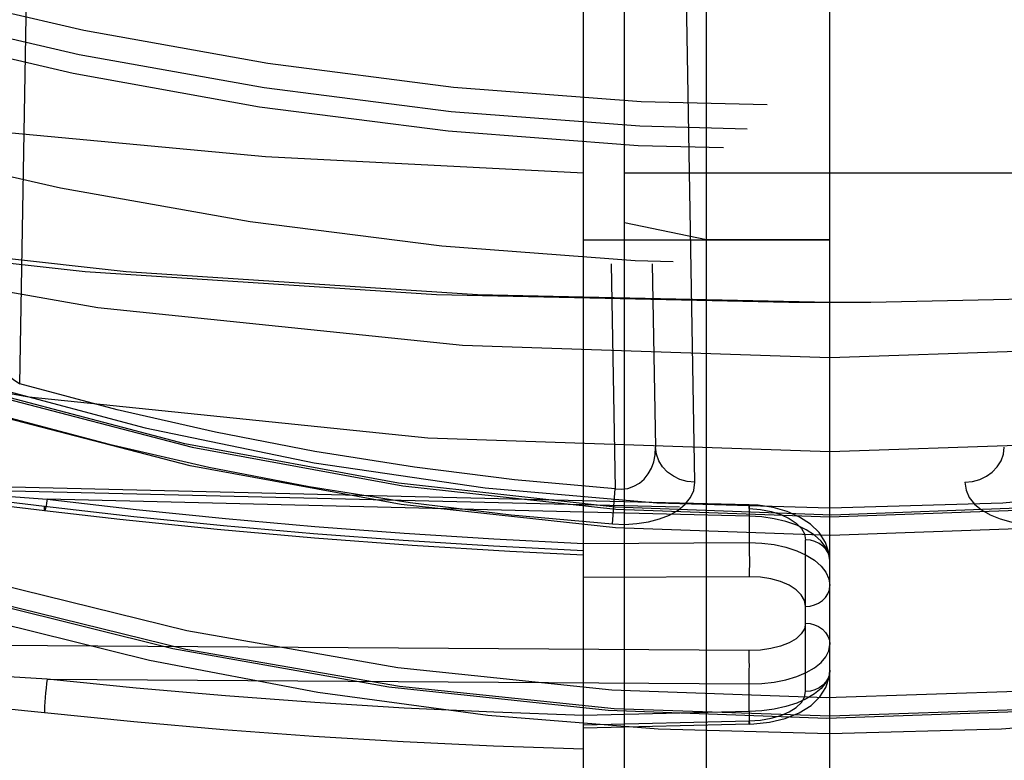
# Model space of a CAD drawing. Header units: inches. Extents: x 0 to 85, y 0 to 55.
# Tile 64 of 115: x 60.677 to 61.149, y 18.849 to 19.204. Entities that reach past the tile are written whole.
import ezdxf

# ---------------------------------------------------------------- set-up
doc = ezdxf.new("R2010")
doc.units = ezdxf.units.IN
doc.header["$LTSCALE"] = 4.675
doc.header["$MEASUREMENT"] = 0
doc.linetypes.add('HIDDEN', pattern=[0.2, 0.1, -0.1])
doc.layers.get('0').update_dxf_attribs({"linetype": 'CONTINUOUS'})
for name, color, linetype in [('_142005', 7, 'CONTINUOUS'), ('_15875', 7, 'CONTINUOUS'), ('_25203', 7, 'CONTINUOUS'), ('_42433', 7, 'CONTINUOUS'), ('DEFAULT_2', 8, 'HIDDEN')]:
    doc.layers.add(name, color=color, linetype=linetype)

msp = doc.modelspace()

# ---------------------------------------------------------------- linework, layer by layer
at = {"color": 7, "linetype": 'Continuous'}
msp.add_line((61.06539, 18.65735), (61.06539, 20.08102), dxfattribs=at)
at = {"color": 6, "linetype": 'Continuous'}
for p, q in [((61.06539, 19.06875), (60.94728, 19.07134)), ((61.05554, 19.06877), (61.0457, 19.06875)), ((61.06539, 19.0688), (61.05554, 19.06877))]:
    msp.add_line(p, q, dxfattribs=at)
msp.add_lwpolyline([(61.0457, 19.06875), (60.87677, 19.07246), (60.7084, 19.08356), (60.54113, 19.10202), (60.37551, 19.12779), (60.21209, 19.16077), (60.05139, 19.20085), (59.89396, 19.24792), (59.7403, 19.30181), (59.59091, 19.36234), (59.44629, 19.42932)], dxfattribs=at)
at = {"layer": '_142005', "color": 8, "linetype": 'HIDDEN'}
for p, q in [((60.67708, 19.02983), (60.71072, 20.95702)), ((60.92793, 20.95702), (60.96245, 18.97957)), ((60.94761, 20.95702), (60.98178, 18.99941)), ((61.0007, 18.98265), (60.98795, 19.70927)), ((61.14282, 19.70927), (61.13008, 18.98265)), ((60.96121, 18.96267), (60.96245, 18.97957))]:
    msp.add_line(p, q, dxfattribs=at)
for points in [[(60.28294, 19.20086), (60.37325, 19.14639), (60.46649, 19.09883), (60.56222, 19.05849), (60.66008, 19.02537), (60.75972, 18.99949), (60.86074, 18.98095), (60.96278, 18.96976), (61.06539, 18.96604)], [(61.8474, 19.20153), (61.76598, 19.152), (61.67204, 19.1034), (61.57536, 19.06201), (61.47596, 19.02787), (61.37438, 19.00114), (61.27206, 18.98215), (61.16942, 18.97078), (61.06632, 18.96695), (60.96255, 18.9707), (60.85864, 18.98216), (60.75629, 19.00115), (60.65579, 19.02757), (60.55693, 19.06144), (60.45984, 19.10287), (60.36548, 19.15161), (60.28337, 19.20153)], [(61.06539, 18.96604), (61.16678, 18.96966), (61.26842, 18.98071), (61.37004, 18.99927), (61.47058, 19.02533), (61.56899, 19.05866), (61.66498, 19.09916), (61.75804, 19.14667), (61.84784, 19.20086)], [(61.85279, 19.19329), (61.76119, 19.13814), (61.66727, 19.0903), (61.57094, 19.04978), (61.47249, 19.01655), (61.37181, 18.99054), (61.26995, 18.97189), (61.16802, 18.96077), (61.06569, 18.9571), (60.96257, 18.96087), (60.85987, 18.97203), (60.75873, 18.99052), (60.65896, 19.01634), (60.56061, 19.0495), (60.4641, 19.09002), (60.36995, 19.13796), (60.27799, 19.19329)], [(60.27799, 19.10197), (60.36981, 19.05028), (60.46363, 19.00541), (60.55949, 18.96739), (60.65729, 18.93616), (60.75712, 18.9116), (60.85839, 18.8939), (60.96081, 18.88321), (61.06364, 18.87952), (61.16598, 18.88288), (61.26803, 18.8933), (61.37012, 18.9109), (61.47107, 18.93548), (61.56972, 18.96684), (61.66631, 19.00505), (61.76064, 19.05009), (61.85279, 19.10197)], [(61.06539, 18.87056), (60.96202, 18.8741), (60.85904, 18.88476), (60.75678, 18.90249), (60.65588, 18.92722), (60.55711, 18.9587), (60.46034, 18.99701), (60.36555, 19.04228), (60.27327, 19.09424)], [(61.8575, 19.09424), (61.76572, 19.04253), (61.67115, 18.99732), (61.57421, 18.9589), (61.47505, 18.92726), (61.37354, 18.9024), (61.27085, 18.88464), (61.16807, 18.87404), (61.06539, 18.87056)], [(60.27286, 19.09357), (60.35608, 19.04629), (60.45158, 18.99996), (60.54925, 18.96063), (60.6489, 18.92831), (60.7505, 18.90293), (60.85402, 18.88458), (60.95905, 18.87344), (61.06386, 18.86968), (61.16831, 18.87319), (61.27261, 18.884), (61.37656, 18.90214), (61.47946, 18.92762), (61.58043, 18.96024), (61.6789, 18.99983), (61.77471, 19.04628), (61.85791, 19.09357)], [(60.65799, 19.06417), (60.65823, 19.05976), (60.65903, 19.05549), (60.66026, 19.05136), (60.66186, 19.04742), (60.66379, 19.04369), (60.666, 19.04023), (60.66846, 19.03705), (60.67115, 19.03422), (60.67404, 19.03183), (60.67708, 19.02983)], [(60.96245, 18.97957), (60.91424, 18.98389), (60.86626, 18.98984), (60.81848, 18.99742), (60.77099, 19.00662), (60.72386, 19.01742), (60.67708, 19.02983)], [(60.6724, 19.01348), (60.71992, 19.00091), (60.76775, 18.98997), (60.81586, 18.98068), (60.86417, 18.97303), (60.91264, 18.96702), (60.96121, 18.96267)], [(60.96245, 18.97957), (60.96547, 18.97936), (60.96849, 18.97973), (60.97144, 18.98071), (60.97414, 18.98221), (60.97644, 18.98422), (60.97835, 18.98665), (60.97986, 18.98941), (60.98095, 18.99247), (60.9816, 18.9958), (60.98178, 18.99941)], [(61.0007, 18.98263), (60.99704, 18.98304), (60.99355, 18.98403), (60.99037, 18.98555), (60.98756, 18.98756), (60.98518, 18.99005), (60.98337, 18.99293), (60.98222, 18.99608), (60.98179, 18.99941)], [(61.13008, 18.98263), (61.13374, 18.98304), (61.13722, 18.98403), (61.1404, 18.98555), (61.14321, 18.98756), (61.14559, 18.99005), (61.14741, 18.99293), (61.14856, 18.99608), (61.14899, 18.99941)], [(60.96121, 18.96267), (60.96713, 18.96249), (60.97286, 18.96283), (60.97847, 18.9637), (60.98374, 18.96508), (60.9885, 18.96696), (60.99264, 18.96931), (60.99604, 18.9721), (60.99859, 18.97528), (61.00013, 18.97879), (61.0007, 18.98265)], [(61.13008, 18.98265), (61.13064, 18.97881), (61.13216, 18.97532), (61.13467, 18.97215), (61.13804, 18.96937), (61.14217, 18.96702), (61.14693, 18.96512), (61.15219, 18.96373), (61.15781, 18.96284), (61.16358, 18.9625), (61.16957, 18.96267)]]:
    msp.add_lwpolyline(points, dxfattribs=at)
for radius, start, end in [(1.77412, 223.72975, 316.27025), (1.78589, 223.72975, 316.27025), (1.79528, 223.60857, 316.39143), (1.85039, 224.24341, 315.75659)]:
    msp.add_arc((61.06539, 20.93699), radius, start, end, dxfattribs=at)
at = {"layer": '_15875', "color": 7, "linetype": 'Continuous'}
for p, q in [((61.06539, 18.65743), (61.06539, 20.14133)), ((61.07523, 19.06877), (61.06539, 19.0688)), ((61.08507, 19.06875), (61.07523, 19.06877))]:
    msp.add_line(p, q, dxfattribs=at)
at = {"layer": '_15875', "color": 8, "linetype": 'HIDDEN'}
for p, q in [((60.96696, 18.76268), (60.96696, 20.08625)), ((61.00633, 18.75434), (61.00633, 20.05424)), ((60.96696, 19.13093), (61.1835, 19.13093)), ((61.00633, 19.09891), (60.96696, 19.10699)), ((61.06539, 19.09891), (61.00633, 19.09891))]:
    msp.add_line(p, q, dxfattribs=at)
at = {"layer": '_15875', "color": 7, "linetype": 'Continuous'}
msp.add_lwpolyline([(62.68448, 19.42932), (62.53986, 19.36234), (62.39048, 19.30181), (62.23681, 19.24792), (62.07938, 19.20085), (61.91869, 19.16077), (61.75527, 19.12779), (61.58965, 19.10202), (61.42238, 19.08356), (61.254, 19.07246), (61.08507, 19.06875)], dxfattribs=at)
at = {"layer": '_25203', "color": 8, "linetype": 'HIDDEN'}
for points in [[(61.0654, 18.9972), (60.87263, 19.00375), (60.68139, 19.02349), (60.49314, 19.05614), (60.30941, 19.10158), (60.13159, 19.15933), (59.96117, 19.2291), (59.7994, 19.3102), (59.64828, 19.40179), (59.50714, 19.50414)], [(59.6418, 19.50568), (59.77072, 19.41215), (59.90877, 19.32846), (60.05655, 19.25435), (60.21224, 19.1906), (60.37469, 19.13782), (60.54255, 19.0963), (60.71453, 19.06647), (60.88926, 19.04842), (61.06538, 19.04244), (61.24149, 19.04842), (61.41622, 19.06646), (61.5882, 19.09629), (61.75606, 19.13782), (61.91852, 19.19059), (62.07421, 19.25434), (62.22199, 19.32846), (62.36005, 19.41215), (62.48898, 19.50568)], [(62.62363, 19.50414), (62.4825, 19.40179), (62.33138, 19.31021), (62.16962, 19.2291), (61.9992, 19.15934), (61.82139, 19.10159), (61.63766, 19.05614), (61.44941, 19.0235), (61.25817, 19.00375), (61.0654, 18.9972)]]:
    msp.add_lwpolyline(points, dxfattribs=at)
at = {"layer": '_42433', "color": 8, "linetype": 'HIDDEN'}
for points in [[(60.28316, 19.20396), (60.3538, 19.16055), (60.42659, 19.12142), (60.50166, 19.08654), (60.57862, 19.05605), (60.65722, 19.03009), (60.73719, 19.00871), (60.81827, 18.99203), (60.90018, 18.98006), (60.98251, 18.97288), (61.06539, 18.97046)], [(61.06539, 18.97046), (61.14827, 18.97288), (61.23059, 18.98006), (61.3125, 18.99203), (61.39358, 19.00871), (61.47355, 19.03009), (61.55216, 19.05605), (61.62912, 19.08654), (61.70419, 19.12142), (61.77698, 19.16054), (61.84762, 19.20396)], [(60.28314, 19.07842), (60.35481, 19.03804), (60.42834, 19.0017), (60.50385, 18.96935), (60.581, 18.94114), (60.65957, 18.91716), (60.73931, 18.89745), (60.82, 18.88208), (60.9014, 18.87107), (60.98316, 18.86448), (61.0654, 18.8623)], [(61.06539, 18.86226), (61.14763, 18.86447), (61.22939, 18.87108), (61.31079, 18.88208), (61.39148, 18.89745), (61.47122, 18.91716), (61.54978, 18.94114), (61.62693, 18.96936), (61.70244, 19.0017), (61.77597, 19.03804), (61.84764, 19.07842)]]:
    msp.add_lwpolyline(points, dxfattribs=at)
at = {"layer": 'DEFAULT_2', "color": 8, "linetype": 'HIDDEN'}
for p, q in [((60.94728, 18.75172), (60.94728, 20.09315)), ((60.94728, 19.09891), (61.06539, 19.09891)), ((60.52594, 18.98206), (61.0267, 18.97003)), ((61.02678, 18.97186), (60.54621, 18.98343)), ((60.65944, 18.97674), (60.69025, 18.97452)), ((60.68891, 18.97107), (60.6591, 18.97467)), ((61.0267, 18.96642), (60.69025, 18.97452)), ((61.0267, 18.97003), (61.02678, 18.97186)), ((61.0267, 18.96642), (61.0267, 18.95376)), ((60.94728, 18.95334), (61.0267, 18.95376)), ((61.05378, 18.88234), (61.05378, 18.95508)), ((61.06539, 18.94504), (61.06539, 18.94514)), ((61.02673, 18.93834), (61.0267, 18.93741)), ((61.0267, 18.93741), (60.94728, 18.93699)), ((61.0267, 18.90202), (60.52619, 18.90543)), ((61.06539, 18.89257), (61.06539, 18.89247)), ((60.67713, 18.88904), (60.66508, 18.8898)), ((60.69025, 18.88827), (60.67713, 18.88904)), ((60.69025, 18.88827), (61.0267, 18.886)), ((61.0267, 18.87284), (61.0267, 18.886)), ((61.0267, 18.87284), (60.94728, 18.87096)), ((60.94728, 18.86637), (61.0267, 18.86826)), ((61.02678, 18.86676), (60.94728, 18.86486))]:
    msp.add_line(p, q, dxfattribs=at)
for points in [[(59.50863, 19.48002), (59.63912, 19.4193), (59.77364, 19.36398), (59.91181, 19.3142), (60.05323, 19.27012), (60.19751, 19.23185), (60.34424, 19.19951), (60.493, 19.17318), (60.64338, 19.15293), (60.79494, 19.13884), (60.94728, 19.13093)], [(60.94728, 19.07134), (60.89646, 19.07246), (60.72808, 19.08356), (60.56081, 19.10202), (60.39519, 19.12779), (60.23177, 19.16077), (60.07108, 19.20085), (59.91365, 19.24792), (59.75998, 19.30181), (59.6106, 19.36234), (59.46598, 19.42932)], [(60.55177, 18.98327), (60.56043, 18.98284), (60.57025, 18.98217), (60.58117, 18.98127), (60.594, 18.98006), (60.60832, 18.97858), (60.62775, 18.97644), (60.65627, 18.97311), (60.68905, 18.96916)], [(60.68904, 18.96916), (60.68896, 18.96933), (60.6889, 18.96998), (60.68891, 18.97107)], [(60.94728, 18.9498), (60.90409, 18.95198), (60.86094, 18.95471), (60.81784, 18.95798), (60.7748, 18.9618), (60.73182, 18.96617), (60.68891, 18.97107)], [(60.69025, 18.97452), (60.68996, 18.97276), (60.68969, 18.97127), (60.68944, 18.97017), (60.68923, 18.96946), (60.68907, 18.96916), (60.68904, 18.96916)], [(60.69025, 18.97452), (60.73294, 18.96964), (60.77569, 18.9653), (60.81851, 18.9615), (60.86139, 18.95824), (60.90431, 18.95552), (60.94728, 18.95334)], [(61.02678, 18.97096), (61.02674, 18.96829), (61.0267, 18.96642)], [(61.06539, 18.94514), (61.06507, 18.94853), (61.06334, 18.95381), (61.06027, 18.95854), (61.05606, 18.96262), (61.05087, 18.96599), (61.04486, 18.96863), (61.03816, 18.97052), (61.03104, 18.97161), (61.02678, 18.97186)], [(61.02678, 18.97186), (61.02679, 18.97164), (61.02678, 18.97096)], [(60.68904, 18.96916), (60.72509, 18.965), (60.7717, 18.9602), (60.81839, 18.95604), (60.86515, 18.95252), (60.91196, 18.94965), (60.94728, 18.9479)], [(61.0267, 18.97003), (61.03218, 18.96958), (61.03722, 18.96865), (61.04188, 18.9672), (61.04595, 18.96533), (61.04927, 18.96308), (61.05175, 18.96057), (61.05324, 18.95791), (61.05378, 18.95508)], [(61.06539, 18.94514), (61.06492, 18.94826), (61.06351, 18.95143), (61.0612, 18.95447), (61.05804, 18.95729), (61.0541, 18.95984), (61.04949, 18.96203), (61.04431, 18.96383), (61.0387, 18.96518), (61.03279, 18.96605), (61.0267, 18.96642)], [(61.0267, 18.95376), (61.03277, 18.95351), (61.03868, 18.95276), (61.0443, 18.95153), (61.04948, 18.94984), (61.05409, 18.94774), (61.05803, 18.94527), (61.06119, 18.94252), (61.0635, 18.93953), (61.06491, 18.93639), (61.06539, 18.93316)], [(61.0267, 18.95376), (61.02675, 18.95126), (61.02678, 18.94854), (61.02679, 18.94574), (61.02679, 18.943), (61.02677, 18.94048), (61.02673, 18.93834)], [(61.06539, 18.94504), (61.06517, 18.94697), (61.06452, 18.94882), (61.06348, 18.95052), (61.06206, 18.95202), (61.06028, 18.95331), (61.05823, 18.95427), (61.05604, 18.95486), (61.05378, 18.95508)], [(61.05378, 18.92312), (61.05319, 18.92602), (61.05166, 18.92868), (61.04915, 18.93115), (61.0458, 18.93331), (61.04171, 18.93507), (61.03706, 18.93637), (61.03208, 18.93715), (61.0267, 18.93741)], [(61.05378, 18.92312), (61.05592, 18.92332), (61.05802, 18.92386), (61.06001, 18.92474), (61.06179, 18.92594), (61.06329, 18.92745), (61.06443, 18.9292), (61.06514, 18.93113), (61.06539, 18.93316)], [(61.05378, 18.91514), (61.05319, 18.91245), (61.05167, 18.90998), (61.04917, 18.9077), (61.04584, 18.90573), (61.04175, 18.90413), (61.0371, 18.90295), (61.03211, 18.90226), (61.0267, 18.90202)], [(61.05378, 18.91514), (61.05592, 18.91494), (61.05802, 18.91439), (61.06001, 18.9135), (61.06179, 18.91226), (61.06329, 18.91073), (61.06443, 18.90894), (61.06514, 18.90698), (61.06539, 18.90491)], [(61.0267, 18.886), (61.03277, 18.88621), (61.03868, 18.88689), (61.0443, 18.888), (61.04948, 18.88953), (61.05409, 18.89145), (61.05803, 18.89371), (61.06119, 18.89624), (61.0635, 18.89899), (61.06491, 18.9019), (61.06539, 18.90491)], [(61.0267, 18.886), (61.02674, 18.88806), (61.02677, 18.89029), (61.02678, 18.89254), (61.02679, 18.89477), (61.02678, 18.89693), (61.02677, 18.89893), (61.02674, 18.90067), (61.0267, 18.90202)], [(61.06539, 18.89247), (61.06492, 18.88957), (61.06351, 18.88663), (61.0612, 18.88382), (61.05804, 18.88122), (61.0541, 18.87888), (61.04949, 18.87687), (61.04431, 18.87523), (61.0387, 18.87399), (61.03279, 18.87319), (61.0267, 18.87284)], [(61.02678, 18.86676), (61.02888, 18.86684), (61.03643, 18.8677), (61.04397, 18.86951), (61.05074, 18.87222), (61.05639, 18.87575), (61.06059, 18.87979), (61.06351, 18.88435), (61.0651, 18.88931), (61.06539, 18.89247)], [(61.06539, 18.89257), (61.06517, 18.89061), (61.06452, 18.88872), (61.06348, 18.88699), (61.06206, 18.88545), (61.06028, 18.88414), (61.05823, 18.88316), (61.05604, 18.88256), (61.05378, 18.88234)], [(60.69025, 18.88827), (60.68996, 18.88621), (60.68969, 18.88398), (60.68944, 18.88173), (60.68923, 18.8795), (60.68907, 18.87734), (60.68896, 18.87534), (60.6889, 18.87361), (60.68891, 18.87226)], [(60.94728, 18.87096), (60.90431, 18.87244), (60.86139, 18.87448), (60.81851, 18.87708), (60.77569, 18.88025), (60.73294, 18.88398), (60.69025, 18.88827)], [(60.60062, 18.88438), (60.60475, 18.88367), (60.60909, 18.88295), (60.61365, 18.8822), (60.61843, 18.88144), (60.62345, 18.88066), (60.62872, 18.87987), (60.63425, 18.87906), (60.64004, 18.87824), (60.64611, 18.87741), (60.65247, 18.87657), (60.65913, 18.87572), (60.66609, 18.87486), (60.67337, 18.874), (60.68098, 18.87313), (60.68891, 18.87226)], [(61.0267, 18.86826), (61.03216, 18.86868), (61.03719, 18.86955), (61.04185, 18.87089), (61.04592, 18.87263), (61.04924, 18.87473), (61.05173, 18.8771), (61.05323, 18.87962), (61.05378, 18.88234)], [(60.68891, 18.87226), (60.73182, 18.86795), (60.7748, 18.8642), (60.81784, 18.86102), (60.86094, 18.85841), (60.90409, 18.85636), (60.94728, 18.85489)], [(61.0267, 18.87284), (61.02677, 18.86937), (61.02678, 18.86813), (61.02679, 18.86726), (61.02679, 18.86681), (61.02678, 18.86676)], [(61.02678, 18.86676), (61.02677, 18.86682), (61.02674, 18.8673), (61.0267, 18.86826)]]:
    msp.add_lwpolyline(points, dxfattribs=at)

doc.saveas('drawing.dxf')
